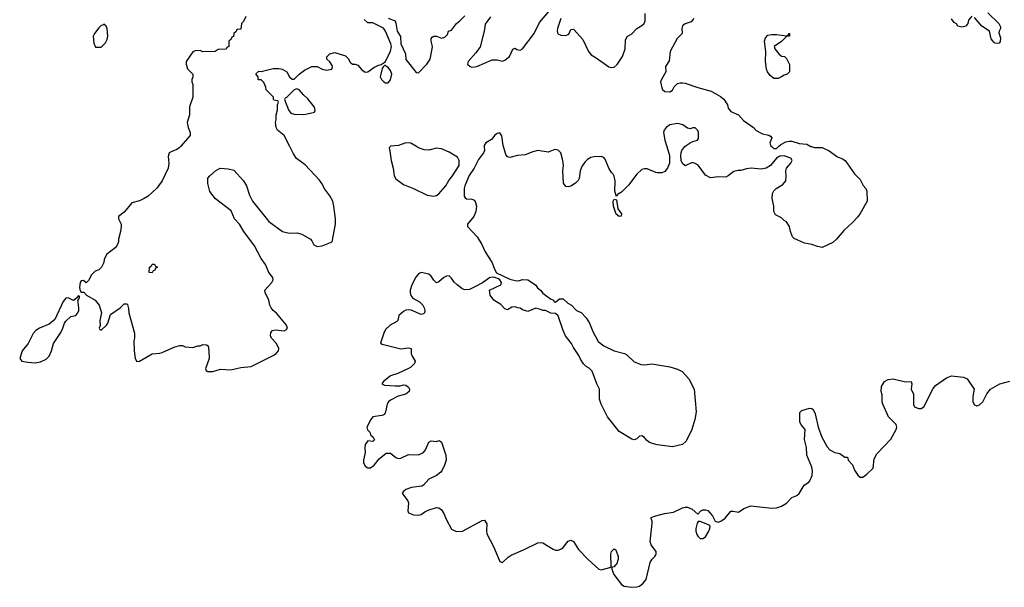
# Model space of a CAD drawing. Header units: inches. Extents: x 2554595 to 2793962, y 331849 to 426146.
# Tile 11 of 45: x 2554987 to 2562745, y 376528 to 381000. Entities that reach past the tile are written whole.
import ezdxf

# ---------------------------------------------------------------- set-up
doc = ezdxf.new("R2010")
doc.units = ezdxf.units.IN
doc.header["$MEASUREMENT"] = 0
for name, color, linetype in [('C5357', 7, 'Continuous'), ('C5358', 7, 'Continuous'), ('C5367', 7, 'Continuous'), ('C5368', 7, 'Continuous')]:
    doc.layers.add(name, color=color, linetype=linetype)

msp = doc.modelspace()

# ---------------------------------------------------------------- linework, layer by layer
at = {"layer": 'C5357', "color": 5, "elevation": 20}
for points in [[(2556253.4, 380000), (2556244.7, 379990), (2556224, 379976), (2556179.8, 379960.2), (2556164.7, 379950), (2556158, 379922), (2556161.6, 379870), (2556156.4, 379830), (2556109.1, 379730.9), (2556066.7, 379673.3), (2555998, 379610), (2555968.6, 379591.4), (2555930, 379572.1), (2555870, 379557), (2555810, 379482.7), (2555766, 379450), (2555766, 379430), (2555786, 379390), (2555786, 379370), (2555781, 379330), (2555764.7, 379270), (2555764.7, 379250), (2555755.3, 379224.7), (2555738, 379202), (2555671.3, 379150), (2555652, 379110), (2555650, 379086), (2555632, 379050), (2555610, 379028.7), (2555582, 379018), (2555552, 378990), (2555530, 378946), (2555510, 378926), (2555490, 378946), (2555470, 378942), (2555462.8, 378930), (2555458, 378890), (2555463.6, 378863.6), (2555470, 378854), (2555492.7, 378852.7), (2555514, 378830), (2555582, 378790), (2555612, 378750), (2555632, 378690), (2555618, 378630), (2555622, 378590), (2555614, 378570), (2555618, 378558), (2555630, 378554), (2555670, 378592), (2555682, 378610), (2555703.1, 378676.9), (2555778, 378730), (2555810, 378762), (2555830, 378762), (2555836, 378756), (2555845.4, 378725.4), (2555846.8, 378690), (2555890.7, 378530), (2555890.7, 378490), (2555885.5, 378470), (2555888.5, 378390), (2555897.3, 378330), (2555910, 378307.7), (2555930, 378310.8), (2556030, 378367), (2556090, 378372.4), (2556110, 378378.4), (2556210, 378422.8), (2556250, 378432), (2556270, 378432), (2556290, 378422), (2556350, 378418), (2556390, 378431), (2556410, 378431.3), (2556430, 378442), (2556459.6, 378439.6), (2556472, 378430), (2556478, 378390), (2556478.8, 378330), (2556450.8, 378250), (2556455.3, 378235.3), (2556468.5, 378228.5), (2556510, 378227.9), (2556570, 378246.3), (2556650, 378242.2), (2556730, 378259.8), (2556810, 378268.6), (2556990, 378356.8), (2557008.7, 378370), (2557025.6, 378390), (2557027.7, 378410), (2557010, 378448), (2556971.6, 378490), (2556962, 378510), (2556965.6, 378534.4), (2556979, 378550), (2557003.8, 378556.2), (2557071.7, 378548.3), (2557090, 378559.1), (2557096.3, 378570), (2557090, 378592), (2557010, 378689), (2556984, 378710), (2556969, 378730), (2556959, 378750), (2556949, 378790), (2556921.2, 378850), (2556919, 378870), (2556974, 378930), (2556984, 378950), (2556982, 378970), (2556949.4, 379009.4), (2556922.7, 379070), (2556890, 379119), (2556837.6, 379217.6), (2556752.4, 379332.4), (2556719.1, 379390), (2556678.5, 379430), (2556653.2, 379493.2), (2556530, 379589.5), (2556486.2, 379646.2), (2556469.4, 379710), (2556469.5, 379750.5), (2556484, 379770), (2556528.7, 379810), (2556566, 379830), (2556630, 379826), (2556673.2, 379813.2), (2556750.8, 379730), (2556774.8, 379690), (2556797.5, 379617.5), (2556820.7, 379570), (2556950.4, 379410), (2557058.8, 379330), (2557110, 379317.6), (2557170, 379320.7), (2557210, 379310.7), (2557278.8, 379270), (2557290, 379258.8), (2557305.9, 379225.8), (2557330, 379212.2), (2557370, 379218.4), (2557449.6, 379250), (2557474.1, 379390), (2557475, 379430), (2557463.5, 379530), (2557453.6, 379570), (2557430, 379611.8), (2557390, 379665.1), (2557368.6, 379710), (2557350, 379736.3), (2557236.9, 379856.9), (2557167.2, 379907.2), (2557143.9, 379943.9), (2557115.1, 380000)], [(2557907.1, 380000), (2557903.4, 379996.6), (2557897.3, 379990), (2557904.7, 379964.7), (2557914, 379890), (2557930.8, 379830), (2557938.8, 379770), (2557950, 379746), (2558010, 379702.8), (2558090, 379670.6), (2558196.7, 379616.7), (2558250, 379610.4), (2558270, 379614.4), (2558290, 379628.5), (2558344.2, 379690), (2558367.6, 379732.4), (2558397.4, 379770), (2558448.5, 379850), (2558450.8, 379890.8), (2558435.8, 379915.8), (2558370, 379957), (2558310, 379982.9), (2558270, 379987.3), (2558210, 379972), (2558174.2, 379974.2), (2558129.6, 379989.6), (2558112.8, 380000)], [(2558646.6, 380000), (2558649, 379970), (2558642.3, 379950), (2558601.6, 379898.4), (2558568, 379830), (2558528.6, 379771.4), (2558493.4, 379690), (2558489.1, 379670), (2558488.5, 379610), (2558496.3, 379596.3), (2558508, 379588), (2558550, 379586), (2558570, 379578), (2558579.8, 379559.8), (2558587.3, 379530), (2558581.6, 379490), (2558564.9, 379450), (2558516, 379390), (2558516, 379370), (2558592, 379290), (2558628.3, 379228.3), (2558654.9, 379170), (2558708.2, 379090), (2558730.3, 379030.4), (2558744.9, 379004.9), (2558850, 378956.3), (2558890, 378944), (2558917.2, 378942.8), (2558950, 378952), (2558990, 378951.3), (2559050, 378911.3), (2559067.7, 378887.7), (2559091.3, 378870), (2559110, 378844.7), (2559170, 378802), (2559194, 378790), (2559198, 378778), (2559210, 378774), (2559240.4, 378799.6), (2559270, 378802), (2559305.4, 378765.4), (2559334, 378750), (2559374, 378710), (2559410, 378694), (2559450, 378652), (2559478, 378610), (2559503.5, 378543.5), (2559544.5, 378464.5), (2559590, 378431), (2559670, 378390.8), (2559751.3, 378370), (2559770, 378358.8), (2559830, 378304), (2559884.7, 378284.7), (2559910, 378280.5), (2559970, 378288), (2560000, 378283)], [(2560000, 379797.1), (2559930, 379824.2), (2559910, 379824.7), (2559890, 379818.7), (2559850, 379782.4), (2559784.7, 379695.3), (2559730, 379641.6), (2559696.9, 379623.1), (2559690, 379606), (2559677, 379650), (2559679.3, 379730), (2559670, 379766), (2559663.1, 379783.1), (2559650, 379795.3), (2559629.7, 379829.7), (2559600.7, 379900.7), (2559590, 379915.1), (2559570, 379921.3), (2559510, 379919.7), (2559486.5, 379913.5), (2559461.1, 379898.9), (2559441.2, 379878.8), (2559417.1, 379842.9), (2559404.4, 379810), (2559394.8, 379750), (2559387.1, 379732.9), (2559367.1, 379712.9), (2559330.6, 379689.4), (2559310, 379684), (2559290, 379685.2), (2559272.7, 379712.7), (2559267.1, 379810), (2559272.4, 379850), (2559267.4, 379890), (2559251.1, 379950), (2559230, 379972.6), (2559202.8, 379977.2), (2559150, 379957.6), (2559070, 379969.6), (2559030, 379959.6), (2558970, 379936.2), (2558910, 379929.5), (2558850, 379913.2), (2558830, 379919), (2558817.5, 379937.5), (2558799.8, 380000)], [(2560000, 377652.5), (2559950, 377669), (2559926.8, 377686.8), (2559910, 377708.7), (2559890, 377722), (2559870, 377718), (2559850, 377698), (2559830, 377688.7), (2559810, 377695.3), (2559710, 377755.3), (2559619, 377870), (2559569, 377970), (2559555.3, 378010), (2559555.3, 378090), (2559535.3, 378130), (2559498, 378230), (2559474.6, 378254.6), (2559450, 378268), (2559430, 378288), (2559404.7, 378324.7), (2559393.6, 378353.6), (2559350, 378418), (2559334, 378450), (2559289, 378510), (2559269, 378550), (2559230, 378666), (2559210, 378686), (2559172, 378688), (2559130, 378708), (2559110, 378708.7), (2559090, 378718), (2559054, 378726), (2558990, 378702), (2558950, 378715.3), (2558930, 378728), (2558910, 378728.7), (2558890, 378738), (2558865.4, 378734.6), (2558830, 378715.3), (2558810, 378722), (2558777, 378757), (2558722, 378790), (2558694, 378830), (2558688.7, 378870), (2558778, 378910), (2558782, 378918), (2558784, 378930), (2558769, 378950), (2558758.9, 378958.9), (2558730, 378969.4), (2558710, 378972.7), (2558690, 378966), (2558632.8, 378927.2), (2558568.3, 378891.7), (2558530, 378875.1), (2558492.5, 378872.5), (2558470, 378882.7), (2558433.2, 378910), (2558411.7, 378931.7), (2558390, 378964), (2558370, 378981.2), (2558350, 378979.5), (2558330, 378969.5), (2558290, 378935.1), (2558270, 378926.6), (2558250, 378947), (2558230, 378978.7), (2558210, 378994), (2558150, 379007.6), (2558130, 378998.4), (2558107.9, 378972.1), (2558076.6, 378910), (2558064.2, 378870), (2558063.2, 378850), (2558068, 378828), (2558085.3, 378805.3), (2558136.6, 378776.6), (2558163.1, 378750), (2558174.9, 378730), (2558179.5, 378710), (2558176.3, 378690), (2558170, 378682.7), (2558150, 378676.2), (2558070.6, 378710.6), (2558050, 378715.3), (2558030, 378712.4), (2558010, 378700.8), (2557974.6, 378670), (2557965.7, 378630), (2557958.2, 378621.8), (2557906.9, 378593.1), (2557870, 378559.7), (2557855.6, 378530), (2557830.7, 378450.7), (2557842.9, 378442.9), (2557990, 378405.6), (2558050, 378413.6), (2558070.4, 378410), (2558072.4, 378370), (2558078.5, 378350), (2558103.1, 378310), (2558097.4, 378290), (2558070, 378263.1), (2558050, 378250.8), (2557967.5, 378212.5), (2557910, 378192.8), (2557852.7, 378150), (2557840.7, 378130), (2557861.5, 378121.5), (2557945.6, 378114.4), (2557983.7, 378116.3), (2558010, 378122.8), (2558030, 378121), (2558050, 378104.7), (2558057.3, 378090), (2558056, 378070), (2558030.7, 378049.3), (2557970, 378034.5), (2557910, 378003.6), (2557893, 377990), (2557882, 377970), (2557870.4, 377909.6), (2557860.7, 377890), (2557839.5, 377880.5), (2557770, 377871.8), (2557754, 377850), (2557722.8, 377790), (2557727.9, 377767.9), (2557744.7, 377750), (2557752, 377730), (2557770.9, 377710.9), (2557782, 377690), (2557770, 377678), (2557730, 377682), (2557710, 377654), (2557705.3, 377630), (2557709, 377589), (2557696.9, 377530), (2557696.9, 377510), (2557710, 377483.1), (2557730, 377468.7), (2557750, 377470.3), (2557779.7, 377490), (2557818.9, 377541.1), (2557874, 377586), (2557910, 377586), (2557950, 377550.8), (2557970, 377543.8), (2557990, 377545.5), (2558050, 377574.8), (2558130, 377573), (2558170, 377590.8), (2558183.7, 377610), (2558210, 377672), (2558230, 377682), (2558270, 377678), (2558290, 377684.7), (2558299.8, 377679.8), (2558310, 377672), (2558316.8, 377656.8), (2558344, 377570), (2558346.8, 377530), (2558334.8, 377490), (2558316, 377450), (2558304.5, 377435.5), (2558270.5, 377409.5), (2558210, 377381.2), (2558170, 377334), (2558155.9, 377324.1), (2558075.5, 377315.5), (2558030, 377298.4), (2558010, 377284), (2558000.7, 377270), (2558003.4, 377263.4), (2558046, 377210), (2558051.3, 377190), (2558044.7, 377130), (2558050, 377114), (2558090, 377098), (2558130, 377096), (2558150, 377101), (2558178, 377122), (2558204.8, 377135.2), (2558270, 377156.3), (2558290, 377153.4), (2558310, 377138.8), (2558328.9, 377108.9), (2558350, 377058.8), (2558390, 376986.8), (2558430, 376967.7), (2558475.3, 376970), (2558630, 377054), (2558650, 377056), (2558667.9, 377027.9), (2558664, 376976), (2558666.7, 376950), (2558719.1, 376850), (2558770.4, 376730.4), (2558790, 376723), (2558835.2, 376764.8), (2558859.9, 376780.1), (2558957.8, 376822.2), (2559070, 376878.3), (2559090, 376882), (2559110, 376879.5), (2559190, 376828.9), (2559210, 376821.5), (2559230, 376820.9), (2559251.8, 376828.2), (2559270, 376841.3), (2559310, 376890.6), (2559330, 376900.5), (2559350, 376888), (2559390, 376825.5), (2559466.5, 376746.5), (2559550, 376670.4), (2559570, 376664.4), (2559636.4, 376683.6), (2559648, 376692), (2559645.2, 376790), (2559649.2, 376810), (2559670, 376832), (2559683.6, 376823.6), (2559702.8, 376770), (2559702.8, 376750), (2559690, 376708.7), (2559678, 376702), (2559670, 376688), (2559654, 376686), (2559652, 376670), (2559667.7, 376630), (2559728.9, 376548.9), (2559750, 376538), (2559810, 376528), (2559850, 376530.4), (2559870, 376538), (2559900.1, 376559.9), (2559923, 376590), (2559956.1, 376723.9), (2559971.3, 376748.7), (2559992.3, 376770), (2560000, 376784.9)], [(2560000, 376811.6), (2559961.7, 376861.7), (2559955.1, 376890), (2559969.6, 377030), (2559969.5, 377050), (2559962, 377070), (2559963.1, 377076.9), (2559975.5, 377084.5), (2560000, 377091.1)]]:
    msp.add_lwpolyline(points, dxfattribs=at)
for points in [[(2559710, 379448.3), (2559687.6, 379467.6), (2559664.7, 379530), (2559664.2, 379570), (2559670, 379586), (2559690, 379582), (2559700.5, 379510), (2559728, 379470), (2559726.8, 379453.2)], [(2556030, 379006), (2556008, 379008), (2556008.7, 379050), (2556022, 379058), (2556030, 379074), (2556050, 379074), (2556058, 379058), (2556074, 379050), (2556058, 379042), (2556052.7, 379027.3), (2556038, 379022)], [(2555450, 378826), (2555434, 378806), (2555411.3, 378788.7), (2555370, 378809), (2555350, 378805.2), (2555330, 378779), (2555262.6, 378637.4), (2555219.4, 378600.6), (2555144, 378570), (2555114.8, 378550), (2555093, 378527), (2555054.8, 378450), (2555007.3, 378390), (2554986.8, 378330), (2555002.8, 378310), (2555050, 378301.1), (2555110, 378297.6), (2555150, 378304.9), (2555194.6, 378325.4), (2555218.4, 378350), (2555237.6, 378390), (2555254.5, 378450), (2555310, 378534.8), (2555327.3, 378570), (2555339.5, 378610), (2555350, 378624), (2555390, 378662), (2555429.4, 378670.6), (2555445.2, 378690), (2555453.2, 378710), (2555454, 378730), (2555446, 378794), (2555450, 378794), (2555458, 378810), (2555458, 378818)]]:
    msp.add_lwpolyline(points, close=True, dxfattribs=at)
at = {"layer": 'C5358', "color": 5, "elevation": 20}
for points in [[(2557890, 381011.8), (2557944.9, 380990), (2557951.7, 380971.7), (2557961.3, 380910), (2557986.9, 380866.9), (2557989.3, 380810), (2558026.3, 380730), (2558030, 380685.3), (2558110, 380583.8), (2558130, 380582.4), (2558196.2, 380650), (2558220.3, 380690), (2558238, 380770), (2558238.9, 380790), (2558228.6, 380831.4), (2558229.3, 380850.7), (2558237.4, 380862.5), (2558250, 380871.5), (2558270, 380871.4), (2558310, 380855.5), (2558337.1, 380862.9), (2558356.6, 380883.4), (2558365.6, 380910), (2558390, 380917.1), (2558428.4, 380970), (2558455.3, 380990), (2558493.3, 381030)], [(2558696.2, 381023.8), (2558655.6, 380964.4), (2558646.7, 380910), (2558614.1, 380785.9), (2558582, 380738), (2558520.7, 380670), (2558514.8, 380650), (2558536, 380630), (2558550, 380625.7), (2558590, 380632.2), (2558710, 380682.8), (2558750, 380684.6), (2558790, 380672.7), (2558810, 380680.4), (2558846, 380710), (2558871.5, 380768.5), (2558890, 380774.9), (2558905.4, 380765.4), (2558930, 380759.6), (2558950, 380771.7), (2559041.4, 380890), (2559082.7, 380977.3), (2559155.5, 381064.5)], [(2559250.5, 381010), (2559223.7, 380930), (2559221.6, 380910), (2559228.3, 380888.3), (2559250, 380877.3), (2559290, 380876), (2559312.9, 380887.1), (2559330, 380922), (2559350, 380924.7), (2559424.7, 380844.7), (2559470, 380750.7), (2559490, 380723.8), (2559530, 380700.5), (2559630, 380628.2), (2559650, 380623), (2559670, 380625.5), (2559693.6, 380646.4), (2559736.3, 380710), (2559756.9, 380770), (2559760.1, 380839.9), (2559773.2, 380866.8), (2559810, 380887.3), (2559850, 380930.7), (2559890, 380954.4), (2559907.3, 380970), (2559914.7, 380990), (2559915.1, 381050)], [(2556770, 381026), (2556750, 380986), (2556734, 380970), (2556730, 380926), (2556698, 380922), (2556692.7, 380907.3), (2556674, 380890), (2556672.7, 380867.3), (2556658, 380862), (2556652.7, 380847.3), (2556634, 380830), (2556634, 380790), (2556618, 380782), (2556612.7, 380767.3), (2556550, 380766), (2556528.4, 380748.4), (2556430, 380748), (2556410, 380758), (2556370, 380755.3), (2556350, 380746), (2556298, 380670), (2556298, 380650), (2556310, 380614), (2556352, 380570), (2556351.6, 380548.4), (2556342, 380530), (2556342, 380510), (2556352, 380490), (2556352, 380390), (2556325.4, 380314.6), (2556324.7, 380250), (2556306.8, 380190), (2556314.8, 380150), (2556331, 380110), (2556330, 380088), (2556253.4, 380000)], [(2557115.1, 380000), (2557070, 380088), (2557018, 380130), (2557008, 380150), (2557002, 380190), (2557008.7, 380210), (2557008.7, 380250), (2557018, 380290), (2557018, 380330), (2557026, 380350), (2557022, 380362), (2556990, 380366), (2556986, 380370), (2556986, 380390), (2556928.4, 380448.4), (2556927.3, 380467.3), (2556910, 380506), (2556890, 380526), (2556870, 380526), (2556866, 380530), (2556866, 380550), (2556847.3, 380572.7), (2556870, 380594), (2556890, 380592), (2556984.7, 380615.3), (2557030, 380616), (2557054, 380610), (2557092, 380590), (2557114, 380550), (2557132.7, 380532.7), (2557150, 380532), (2557188, 380570), (2557230, 380602), (2557288.9, 380631.1), (2557330, 380631.3), (2557370.9, 380610.9), (2557403.5, 380603.5), (2557446, 380610), (2557452.1, 380627.9), (2557450, 380638), (2557430, 380668.7), (2557406, 380690), (2557407.3, 380707.3), (2557430, 380732), (2557470, 380741), (2557555.1, 380715.1), (2557574.2, 380694.2), (2557590, 380664.9), (2557610, 380650.8), (2557630.8, 380650.8), (2557650, 380641), (2557684, 380604), (2557710, 380587), (2557730, 380588.7), (2557777, 380623), (2557810, 380640.4), (2557834, 380646), (2557858, 380662), (2557870, 380671.3), (2557909, 380751), (2557915.4, 380790), (2557912.5, 380810), (2557870.6, 380910.6), (2557854.3, 380934.3), (2557770, 380974.7), (2557730, 380975.1), (2557702, 381002)], [(2558799.8, 380000), (2558797, 380010), (2558786.3, 380086.3), (2558770, 380109), (2558750, 380103.6), (2558730, 380091.3), (2558703.6, 380056.4), (2558659.5, 380030), (2558645.8, 380010), (2558646.6, 380000)], [(2558112.8, 380000), (2558070, 380026.6), (2558030, 380029.3), (2557970.5, 380009.5), (2557910, 380002.7), (2557907.1, 380000)]]:
    msp.add_lwpolyline(points, dxfattribs=at)
for points in [[(2555650, 380966), (2555642, 380958), (2555630, 380955.3), (2555610, 380935.3), (2555576, 380890), (2555566.8, 380870), (2555570, 380814), (2555584.7, 380784.7), (2555630, 380784.7), (2555663.1, 380816.9), (2555676, 380844), (2555681.2, 380870), (2555675.3, 380930), (2555668.4, 380948.4)], [(2557870, 380639), (2557862, 380638), (2557850.4, 380629.6), (2557843.4, 380616.6), (2557827.8, 380550), (2557837.8, 380530), (2557855.8, 380510), (2557870, 380502.9), (2557890, 380503.5), (2557910, 380527.4), (2557918.7, 380570), (2557910, 380599.1), (2557890, 380623.5), (2557876, 380630)], [(2557170, 380454), (2557150, 380448), (2557090, 380386), (2557078, 380382), (2557074, 380370), (2557104.7, 380290), (2557124, 380264), (2557150, 380254.8), (2557226.3, 380253.7), (2557290, 380266.8), (2557308.9, 380271.1), (2557316, 380284), (2557309, 380310), (2557257.2, 380377.2), (2557225.6, 380405.6), (2557190, 380448)]]:
    msp.add_lwpolyline(points, close=True, dxfattribs=at)
at = {"layer": 'C5367', "color": 5, "elevation": 20}
for points in [[(2560085.8, 380000), (2560107.3, 379930), (2560106.8, 379870), (2560091.3, 379830), (2560070, 379804), (2560046.4, 379793.6), (2560010, 379793.2), (2560000, 379797.1)], [(2561225, 380000), (2561250, 379991.8), (2561310, 379994), (2561365.9, 379965.8), (2561430, 379919.3), (2561470, 379903.8), (2561490.3, 379890.3), (2561564.5, 379784.5), (2561610, 379741), (2561633.7, 379693.7), (2561654, 379670), (2561663, 379650), (2561664, 379570), (2561610, 379473.2), (2561590, 379446.6), (2561550, 379402.7), (2561479.8, 379340.2), (2561422.8, 379270), (2561395.1, 379244.9), (2561310, 379205.2), (2561272.9, 379212.9), (2561229.4, 379229.4), (2561170, 379239.5), (2561090, 379277.2), (2561077.2, 379290), (2561061.2, 379330), (2561053.2, 379370), (2561030, 379408), (2561010, 379418), (2560990, 379438), (2560943.1, 379463.1), (2560928.9, 379488.9), (2560928.7, 379530), (2560915.3, 379590), (2560919, 379630), (2560929.5, 379650.5), (2560949, 379670), (2560999.2, 379700.8), (2561023.5, 379730), (2561027, 379767), (2561022.9, 379810), (2561029.4, 379830), (2561062.7, 379870), (2561073.2, 379890), (2561062, 379910), (2561010, 379927.3), (2560976.3, 379923.7), (2560950, 379909.2), (2560902, 379850), (2560870, 379829.7), (2560830, 379821.3), (2560750, 379829.6), (2560714.9, 379825.1), (2560670, 379812.7), (2560647.3, 379812.7), (2560614.8, 379805.2), (2560570, 379768.7), (2560550, 379759), (2560490, 379762), (2560430, 379755.3), (2560390, 379775.3), (2560332.9, 379852.9), (2560310, 379868), (2560285.4, 379874.6), (2560230, 379848), (2560210, 379866), (2560198, 379890), (2560195.3, 379930), (2560199, 379950), (2560204, 379970), (2560219, 379990), (2560229, 380000)], [(2560913.6, 380000), (2560930, 379984.4), (2560950, 379984.9), (2560966.7, 380000)], [(2560000, 378283), (2560110, 378264.9), (2560170, 378247.3), (2560208, 378228), (2560258.8, 378170), (2560302.8, 378090), (2560316.3, 377910), (2560307.3, 377850), (2560284, 377770), (2560239.8, 377680.2), (2560210, 377654), (2560130, 377634), (2560010, 377649.2), (2560000, 377652.5)], [(2560000, 377091.1), (2560069, 377110), (2560139, 377121), (2560210, 377153.7), (2560230, 377160.4), (2560250, 377159.3), (2560284.7, 377144.7), (2560330, 377104.7), (2560354.5, 377130), (2560370, 377138.9), (2560390, 377139.6), (2560410, 377132.4), (2560446, 377090), (2560468.3, 377048.3), (2560490, 377042), (2560511.5, 377048.5), (2560546.8, 377073.2), (2560590, 377126.8), (2560610, 377127.3), (2560650, 377118.8), (2560694, 377150), (2560748, 377170), (2560912.8, 377152.8), (2560950, 377154.9), (2560990, 377166), (2561028.5, 377191.6), (2561070, 377235.5), (2561110, 377250.4), (2561130, 377268.2), (2561167.1, 377332.9), (2561204.7, 377355.3), (2561213.5, 377366.5), (2561230.7, 377409.3), (2561234.8, 377445.2), (2561230, 377474.5), (2561189.8, 377570), (2561186, 377630), (2561171.8, 377691.8), (2561175.1, 377770), (2561146.5, 377806.5), (2561135.5, 377830), (2561135.3, 377904.7), (2561150, 377920.5), (2561210, 377940.4), (2561230, 377936.4), (2561238, 377930), (2561255.8, 377895.8), (2561279.1, 377790), (2561306.5, 377710), (2561350, 377634.8), (2561370, 377611), (2561410, 377591.3), (2561450, 377581), (2561490, 377552), (2561510, 377552), (2561514, 377530), (2561550, 377494), (2561566, 377450), (2561590, 377411.3), (2561610, 377396), (2561630, 377396), (2561661.5, 377418.5), (2561713.1, 377466.9), (2561720.5, 377539.5), (2561740.5, 377579.5), (2561850, 377694.3), (2561893.8, 377770), (2561897.6, 377790), (2561892.9, 377810), (2561831.6, 377871.6), (2561788.5, 377970), (2561784, 377990), (2561783.2, 378043.2), (2561775.3, 378070), (2561779, 378110), (2561802, 378150), (2561830, 378166), (2561870, 378170.8), (2561967.1, 378147.1), (2562010.7, 378150.7), (2562017.1, 378130), (2562010.4, 378090), (2562030.2, 378050), (2562029.1, 377969.1), (2562037.1, 377950), (2562070, 377935.6), (2562090, 377936.9), (2562110.5, 377949.5), (2562185.8, 378094.2), (2562203.1, 378116.9), (2562290, 378178.7), (2562330, 378193), (2562423.4, 378183.4), (2562454, 378170), (2562507.3, 378090), (2562497.1, 378030), (2562497.3, 377990), (2562510, 377966.8), (2562530, 377958.8), (2562550, 377966.8), (2562576, 377990), (2562607.6, 378052.4), (2562637.2, 378090), (2562710, 378132.2), (2562790, 378153.4)], [(2560000, 376784.9), (2560002.7, 376790), (2560001.2, 376810), (2560000, 376811.6)]]:
    msp.add_lwpolyline(points, dxfattribs=at)
msp.add_lwpolyline([(2560350, 377047.3), (2560333.7, 377046.3), (2560326.1, 377033.9), (2560314.3, 376990), (2560314.6, 376970), (2560323.4, 376943.4), (2560330.5, 376930), (2560350, 376912.7), (2560370, 376912.4), (2560390, 376926.4), (2560417.4, 376970), (2560426, 376990), (2560427, 377010), (2560418.5, 377018.5), (2560370, 377039.7)], close=True, dxfattribs=at)
at = {"layer": 'C5368', "color": 5, "elevation": 20}
for points in [[(2562490, 381028), (2562463.6, 380996.4), (2562458, 380970), (2562442, 380950), (2562410, 380941.2), (2562378, 380950), (2562368.4, 380968.4), (2562350, 380978), (2562330, 381006)], [(2562614.6, 381054.6), (2562701, 380970), (2562715.3, 380944.7), (2562716, 380930), (2562704.7, 380910), (2562702.8, 380897.2), (2562716.4, 380856.4), (2562712.8, 380827.2), (2562704, 380816), (2562690, 380812.3), (2562670, 380816), (2562662, 380822), (2562642.7, 380850), (2562628, 380910), (2562568.7, 380950), (2562510, 381018)], [(2560299.5, 381010), (2560278, 380982), (2560230, 380966.4), (2560208.4, 380951.6), (2560205.2, 380930), (2560208.2, 380890), (2560168.7, 380851.3), (2560112, 380750), (2560103.9, 380676.1), (2560076.3, 380630), (2560079.3, 380590), (2560043, 380530), (2560037.1, 380510), (2560050, 380452), (2560070, 380434.8), (2560110, 380431), (2560130, 380444.7), (2560144, 380470), (2560170, 380496), (2560190, 380502.8), (2560210, 380502.8), (2560230, 380500.7), (2560330, 380465.5), (2560436.7, 380436.7), (2560510, 380394.4), (2560534.8, 380374.8), (2560563, 380330), (2560570, 380302), (2560590, 380278), (2560650, 380251.3), (2560690, 380204.7), (2560770, 380151), (2560790, 380127.3), (2560840.7, 380100.7), (2560890.3, 380090.4), (2560903, 380083), (2560913.4, 380070), (2560898.7, 380030), (2560903.1, 380010), (2560913.6, 380000)], [(2560229, 380000), (2560239, 380010), (2560270, 380030.8), (2560290, 380041), (2560328.9, 380051.1), (2560335.5, 380064.5), (2560335.1, 380110), (2560330, 380128), (2560310, 380148.7), (2560291.6, 380148.4), (2560270, 380139), (2560250, 380145.2), (2560212.6, 380172.6), (2560170, 380181.1), (2560110, 380171.5), (2560080.5, 380150), (2560065.5, 380130), (2560059.3, 380110), (2560070.3, 380050.4), (2560085.8, 380000)], [(2560966.7, 380000), (2560984.2, 380015.8), (2561023.5, 380036.5), (2561050, 380043.7), (2561070, 380043.7), (2561130, 380023.8), (2561190, 380019.1), (2561221.2, 380001.2), (2561225, 380000)]]:
    msp.add_lwpolyline(points, dxfattribs=at)
msp.add_lwpolyline([(2560963.1, 380536.9), (2560930, 380537.4), (2560901.1, 380561.1), (2560880.4, 380590), (2560872, 380610), (2560863.1, 380670), (2560866.6, 380750), (2560854.5, 380830), (2560862.5, 380857.5), (2560883.2, 380876.8), (2560910, 380884), (2560950, 380884), (2561030, 380874), (2561042, 380878), (2561050, 380891.3), (2561054, 380890), (2561054, 380870), (2561030, 380868), (2560990.5, 380829.5), (2560931, 380790), (2560936, 380770), (2560970, 380731.3), (2560990, 380712), (2561014, 380710), (2561030, 380694), (2561052.7, 380647.3), (2561054, 380590), (2561034, 380570), (2561010, 380562), (2560990, 380549.2)], close=True, dxfattribs=at)

doc.saveas('drawing.dxf')
